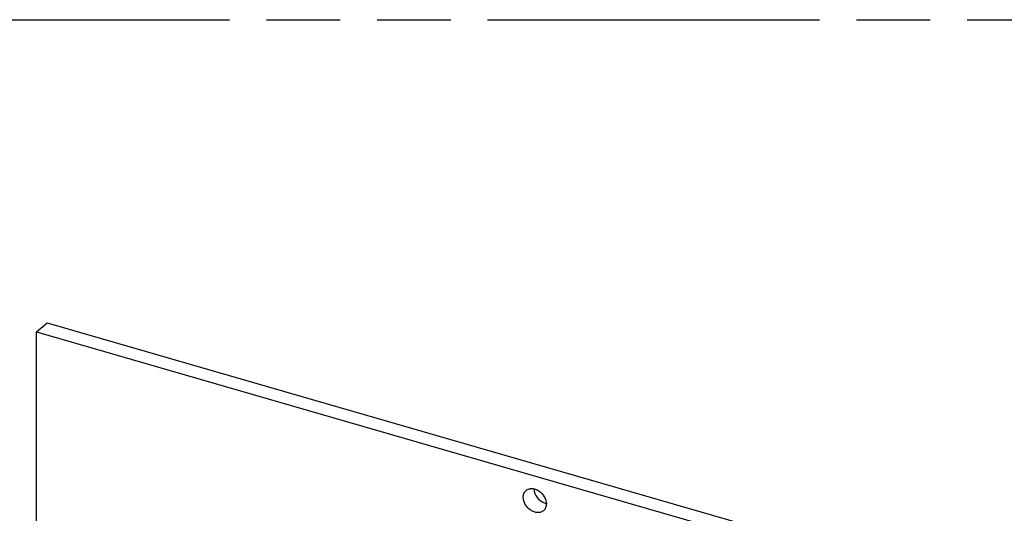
# Model space of a CAD drawing. Header units: millimetres. Extents: x 0 to 210, y 0 to 297.
# Tile 11 of 13: x 69 to 95, y 245 to 258. Entities that reach past the tile are written whole.
import ezdxf

# ---------------------------------------------------------------- set-up
doc = ezdxf.new("R2010")
doc.units = ezdxf.units.MM
doc.header["$LTSCALE"] = 19.36
doc.linetypes.add('PHANTOM', pattern=[0.8, 0.45, -0.05, 0.1, -0.05, 0.1, -0.05])
doc.layers.get('0').update_dxf_attribs({"linetype": 'CONTINUOUS'})
doc.layers.add('DEFAULT_3', color=7, linetype='PHANTOM')

msp = doc.modelspace()

# ---------------------------------------------------------------- linework, layer by layer
at = {"color": 7, "linetype": 'CONTINUOUS'}
for p, q in [((69.26628, 249.48656), (69.54126, 249.72469)), ((69.54126, 249.72469), (133.90937, 231.14322)), ((69.26628, 235.19857), (69.26628, 249.48656)), ((69.26628, 249.48656), (133.6344, 230.90508))]:
    msp.add_line(p, q, dxfattribs=at)
msp.add_arc((82.70851, 245.31435), 0.32978, 253.662064, 258.720607, dxfattribs=at)
for points, knots in [([(82.03888, 245.14997), (82.03888, 245.18403), (82.04993, 245.25055), (82.0891, 245.30644), (82.11286, 245.32703)], [0, 0, 0, 0, 0.52005099, 1, 1, 1, 1]), ([(82.11286, 245.32703), (82.13302, 245.3445), (82.18271, 245.37202), (82.26979, 245.38249), (82.36196, 245.36376), (82.48257, 245.30252), (82.60177, 245.17569), (82.64504, 245.04037), (82.64504, 244.97499)], [0, 0, 0, 0, 0.10487461, 0.21637152, 0.3379652, 0.46918508, 0.7430545, 1, 1, 1, 1]), ([(82.31429, 245.3717), (82.3187, 245.28891), (82.39083, 245.12546), (82.53499, 245.02151), (82.61574, 244.99788)], [0, 0, 0, 0, 0.49631022, 1, 1, 1, 1]), ([(82.57106, 244.79794), (82.55089, 244.78046), (82.5012, 244.75294), (82.41413, 244.74247), (82.32196, 244.76121), (82.20135, 244.82245), (82.08215, 244.94928), (82.03888, 245.0846), (82.03888, 245.14997)], [0, 0, 0, 0, 0.10487461, 0.21637152, 0.3379652, 0.46918508, 0.7430545, 1, 1, 1, 1]), ([(82.64504, 244.97499), (82.64504, 244.94093), (82.63399, 244.87441), (82.59482, 244.81852), (82.57106, 244.79794)], [0, 0, 0, 0, 0.52005099, 1, 1, 1, 1])]:
    msp.add_open_spline(points, degree=3, knots=knots, dxfattribs=at)
at = {"layer": 'DEFAULT_3', "color": 7, "linetype": 'PHANTOM'}
msp.add_line((50.12864, 257.68), (150.12864, 257.68), dxfattribs=at)

doc.saveas('drawing.dxf')
